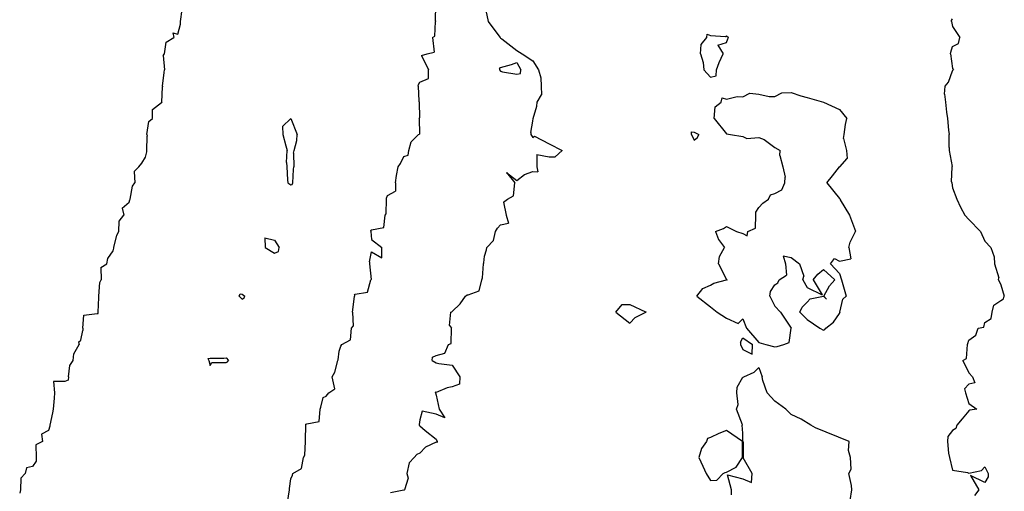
# Model space of a CAD drawing. Header units: inches. Extents: x 158323 to 160611, y 432808 to 437248.
# Tile 73 of 228: x 159221 to 159251, y 436782 to 436796. Entities that reach past the tile are written whole.
import ezdxf

# ---------------------------------------------------------------- set-up
doc = ezdxf.new("R2010")
doc.units = ezdxf.units.IN
doc.header["$MEASUREMENT"] = 0
doc.layers.add('Hoogtelijn-bestaand 5.00 M', color=7, linetype='Continuous', lineweight=15)
doc.layers.add('Hoogtelijn-bestaand 6.00 M', color=7, linetype='Continuous', lineweight=15)

msp = doc.modelspace()

# ---------------------------------------------------------------- linework, layer by layer
at = {"layer": 'Hoogtelijn-bestaand 5.00 M', "color": 252, "linetype": 'Continuous', "lineweight": 25}
for p, q in [((159249.713, 436796.25, 5), (159249.72, 436796.28, 5)), ((159249.713, 436796.25, 5), (159249.75, 436796.09, 5)), ((159249.72, 436796.28, 5), (159249.75, 436796.333, 5)), ((159249.75, 436796.09, 5), (159249.98, 436795.75, 5)), ((159249.933, 436795.567, 5), (159249.98, 436795.75, 5)), ((159249.688, 436795.25, 5), (159249.699, 436795.301, 5)), ((159249.699, 436795.301, 5), (159249.75, 436795.471, 5)), ((159249.75, 436795.471, 5), (159249.933, 436795.567, 5)), ((159249.688, 436795.25, 5), (159249.75, 436794.793, 5)), ((159249.625, 436794.375, 5), (159249.75, 436794.721, 5)), ((159249.75, 436794.793, 5), (159249.776, 436794.75, 5)), ((159249.75, 436794.721, 5), (159249.762, 436794.738, 5)), ((159249.762, 436794.738, 5), (159249.776, 436794.75, 5)), ((159249.524, 436794.25, 5), (159249.625, 436794.375, 5)), ((159249.498, 436794.002, 5), (159249.524, 436794.25, 5)), ((159249.498, 436794.002, 5), (159249.532, 436793.75, 5)), ((159249.532, 436793.75, 5), (159249.559, 436793.442, 5)), ((159249.559, 436793.442, 5), (159249.597, 436793.25, 5)), ((159249.597, 436793.25, 5), (159249.621, 436792.879, 5)), ((159249.621, 436792.879, 5), (159249.649, 436792.75, 5)), ((159249.648, 436792.352, 5), (159249.649, 436792.75, 5)), ((159249.648, 436792.352, 5), (159249.648, 436792.25, 5)), ((159249.648, 436792.25, 5), (159249.739, 436791.761, 5)), ((159249.713, 436791.287, 5), (159249.737, 436791.75, 5)), ((159249.737, 436791.75, 5), (159249.739, 436791.761, 5)), ((159249.713, 436791.287, 5), (159249.724, 436791.25, 5)), ((159249.724, 436791.25, 5), (159249.75, 436791.102, 5)), ((159249.75, 436791.102, 5), (159249.878, 436790.75, 5)), ((159249.878, 436790.75, 5), (159249.997, 436790.503, 5)), ((159249.997, 436790.503, 5), (159250.135, 436790.25, 5)), ((159250.135, 436790.25, 5), (159250.25, 436790.122, 5)), ((159250.25, 436790.122, 5), (159250.613, 436789.75, 5)), ((159250.613, 436789.75, 5), (159250.75, 436789.446, 5)), ((159250.75, 436789.446, 5), (159250.932, 436789.25, 5)), ((159250.932, 436789.25, 5), (159251.04, 436788.96, 5)), ((159251.04, 436788.96, 5), (159251.05, 436788.75, 5)), ((159251.05, 436788.75, 5), (159251.183, 436788.317, 5)), ((159251.169, 436788.25, 5), (159251.183, 436788.317, 5)), ((159251.169, 436788.25, 5), (159251.25, 436788.1, 5)), ((159251.169, 436788.25, 5), (159251.25, 436788.1, 5)), ((159251.25, 436788.1, 5), (159251.353, 436787.75, 5)), ((159251.25, 436788.1, 5), (159251.353, 436787.75, 5)), ((159251.25, 436787.615, 5), (159251.333, 436787.667, 5)), ((159251.25, 436787.615, 5), (159251.333, 436787.667, 5)), ((159251.333, 436787.667, 5), (159251.353, 436787.75, 5)), ((159251.333, 436787.667, 5), (159251.353, 436787.75, 5)), ((159250.982, 436787.25, 5), (159251.029, 436787.471, 5)), ((159250.982, 436787.25, 5), (159251.029, 436787.471, 5)), ((159251.029, 436787.471, 5), (159251.25, 436787.615, 5)), ((159251.029, 436787.471, 5), (159251.25, 436787.615, 5)), ((159250.75, 436786.927, 5), (159250.951, 436787.049, 5)), ((159250.75, 436786.927, 5), (159250.951, 436787.049, 5)), ((159250.951, 436787.049, 5), (159250.982, 436787.25, 5)), ((159250.951, 436787.049, 5), (159250.982, 436787.25, 5)), ((159250.466, 436786.534, 5), (159250.541, 436786.75, 5)), ((159250.466, 436786.534, 5), (159250.541, 436786.75, 5)), ((159250.541, 436786.75, 5), (159250.716, 436786.784, 5)), ((159250.541, 436786.75, 5), (159250.716, 436786.784, 5)), ((159250.716, 436786.784, 5), (159250.75, 436786.927, 5)), ((159250.716, 436786.784, 5), (159250.75, 436786.927, 5)), ((159250.25, 436786.382, 5), (159250.466, 436786.534, 5)), ((159250.25, 436786.382, 5), (159250.466, 436786.534, 5)), ((159250.183, 436785.817, 5), (159250.21, 436786.25, 5)), ((159250.183, 436785.817, 5), (159250.21, 436786.25, 5)), ((159250.21, 436786.25, 5), (159250.224, 436786.276, 5)), ((159250.21, 436786.25, 5), (159250.224, 436786.276, 5)), ((159250.224, 436786.276, 5), (159250.25, 436786.382, 5)), ((159250.224, 436786.276, 5), (159250.25, 436786.382, 5)), ((159250.068, 436785.75, 5), (159250.183, 436785.817, 5)), ((159250.068, 436785.75, 5), (159250.183, 436785.817, 5)), ((159250.068, 436785.75, 5), (159250.25, 436785.369, 5)), ((159250.068, 436785.75, 5), (159250.25, 436785.369, 5)), ((159250.25, 436785.369, 5), (159250.369, 436785.25, 5)), ((159250.25, 436785.369, 5), (159250.369, 436785.25, 5))]:
    msp.add_line(p, q, dxfattribs=at)
msp.add_polyline3d([(159250.369, 436785.25, 5), (159250.442, 436785.058, 5), (159250.25, 436785.023, 5), (159250.125, 436784.875, 5), (159250.146, 436784.75, 5), (159250.25, 436784.417, 5), (159250.5, 436784.25, 5), (159250.289, 436784.211, 5), (159250.25, 436784.196, 5), (159250.052, 436783.948, 5), (159249.882, 436783.75, 5), (159249.85, 436783.65, 5), (159249.75, 436783.583, 5), (159249.602, 436783.398, 5), (159249.595, 436783.25, 5), (159249.62, 436782.88, 5), (159249.653, 436782.75, 5), (159249.75, 436782.361, 5), (159250.217, 436782.283, 5), (159250.25, 436782.262, 5), (159250.65, 436782.35, 5), (159250.75, 436782.458, 5), (159250.85, 436782.25, 5), (159250.85, 436782.15, 5), (159250.75, 436781.972, 5), (159250.305, 436782.195, 5), (159250.56, 436781.75, 5), (159250.426, 436781.574, 5)], dxfattribs=at)
at = {"layer": 'Hoogtelijn-bestaand 6.00 M', "color": 252, "linetype": 'Continuous', "lineweight": 25}
for p, q in [((159225.837, 436796.25, 6), (159225.883, 436796.617, 6)), ((159233.73, 436796.27, 6), (159233.742, 436796.75, 6)), ((159235.267, 436796.733, 6), (159235.369, 436796.25, 6)), ((159225.834, 436796.166, 6), (159225.837, 436796.25, 6)), ((159233.71, 436795.79, 6), (159233.732, 436796.25, 6)), ((159233.73, 436796.27, 6), (159233.732, 436796.25, 6)), ((159235.369, 436796.25, 6), (159235.7, 436795.8, 6)), ((159225.598, 436795.902, 6), (159225.625, 436795.75, 6)), ((159225.598, 436795.902, 6), (159225.75, 436795.856, 6)), ((159225.75, 436795.856, 6), (159225.834, 436796.166, 6)), ((159225.342, 436795.25, 6), (159225.392, 436795.608, 6)), ((159225.392, 436795.608, 6), (159225.625, 436795.75, 6)), ((159233.639, 436795.75, 6), (159233.71, 436795.79, 6)), ((159233.639, 436795.75, 6), (159233.697, 436795.303, 6)), ((159235.7, 436795.8, 6), (159235.74, 436795.75, 6)), ((159235.74, 436795.75, 6), (159235.75, 436795.729, 6)), ((159235.75, 436795.729, 6), (159235.786, 436795.714, 6)), ((159235.786, 436795.714, 6), (159236.25, 436795.352, 6)), ((159241.967, 436795.533, 6), (159242.138, 436795.75, 6)), ((159242.138, 436795.75, 6), (159242.145, 436795.855, 6)), ((159242.145, 436795.855, 6), (159242.25, 436795.813, 6)), ((159242.25, 436795.813, 6), (159242.716, 436795.784, 6)), ((159242.482, 436795.518, 6), (159242.75, 436795.599, 6)), ((159242.716, 436795.784, 6), (159242.75, 436795.808, 6)), ((159242.75, 436795.808, 6), (159242.812, 436795.75, 6)), ((159242.75, 436795.599, 6), (159242.792, 436795.708, 6)), ((159242.792, 436795.708, 6), (159242.812, 436795.75, 6)), ((159233.472, 436795.25, 6), (159233.697, 436795.303, 6)), ((159236.25, 436795.352, 6), (159236.421, 436795.25, 6)), ((159241.944, 436795.25, 6), (159241.967, 436795.533, 6)), ((159242.482, 436795.518, 6), (159242.648, 436795.25, 6)), ((159225.3, 436795.2, 6), (159225.342, 436795.25, 6)), ((159225.3, 436795.2, 6), (159225.335, 436794.75, 6)), ((159233.305, 436795.195, 6), (159233.472, 436795.25, 6)), ((159233.305, 436795.195, 6), (159233.521, 436794.75, 6)), ((159236.088, 436794.912, 6), (159236.25, 436794.979, 6)), ((159236.25, 436794.979, 6), (159236.378, 436794.75, 6)), ((159236.421, 436795.25, 6), (159236.75, 436795.031, 6)), ((159236.75, 436795.031, 6), (159236.926, 436794.75, 6)), ((159241.944, 436795.25, 6), (159242.024, 436794.976, 6)), ((159242.437, 436794.75, 6), (159242.516, 436794.984, 6)), ((159242.516, 436794.984, 6), (159242.648, 436795.25, 6)), ((159225.273, 436794.25, 6), (159225.326, 436794.674, 6)), ((159225.326, 436794.674, 6), (159225.335, 436794.75, 6)), ((159233.514, 436794.486, 6), (159233.521, 436794.75, 6)), ((159235.713, 436794.787, 6), (159235.75, 436794.824, 6)), ((159235.713, 436794.787, 6), (159235.721, 436794.75, 6)), ((159235.721, 436794.75, 6), (159235.75, 436794.714, 6)), ((159235.75, 436794.824, 6), (159236.088, 436794.912, 6)), ((159235.75, 436794.714, 6), (159235.805, 436794.695, 6)), ((159235.805, 436794.695, 6), (159236.25, 436794.622, 6)), ((159236.365, 436794.635, 6), (159236.378, 436794.75, 6)), ((159236.926, 436794.75, 6), (159236.992, 436794.508, 6)), ((159242.024, 436794.976, 6), (159242.047, 436794.75, 6)), ((159242.047, 436794.75, 6), (159242.25, 436794.52, 6)), ((159242.431, 436794.569, 6), (159242.437, 436794.75, 6)), ((159233.203, 436794.298, 6), (159233.25, 436794.37, 6)), ((159233.25, 436794.37, 6), (159233.514, 436794.486, 6)), ((159236.25, 436794.622, 6), (159236.365, 436794.635, 6)), ((159236.992, 436794.508, 6), (159237.011, 436794.25, 6)), ((159242.25, 436794.52, 6), (159242.431, 436794.569, 6)), ((159225.255, 436793.75, 6), (159225.276, 436794.224, 6)), ((159225.273, 436794.25, 6), (159225.276, 436794.224, 6)), ((159233.199, 436794.25, 6), (159233.203, 436794.298, 6)), ((159233.199, 436794.25, 6), (159233.219, 436793.781, 6)), ((159237.011, 436794.25, 6), (159237.018, 436793.982, 6)), ((159233.219, 436793.781, 6), (159233.225, 436793.75, 6)), ((159236.886, 436793.75, 6), (159237.018, 436793.982, 6)), ((159242.581, 436793.75, 6), (159242.617, 436793.883, 6)), ((159242.617, 436793.883, 6), (159242.75, 436793.847, 6)), ((159242.75, 436793.847, 6), (159243.074, 436793.926, 6)), ((159243.074, 436793.926, 6), (159243.25, 436793.919, 6)), ((159243.25, 436793.919, 6), (159243.467, 436794.033, 6)), ((159243.467, 436794.033, 6), (159243.75, 436794.001, 6)), ((159243.75, 436794.001, 6), (159244.07, 436793.93, 6)), ((159244.07, 436793.93, 6), (159244.25, 436793.928, 6)), ((159244.25, 436793.928, 6), (159244.459, 436794.041, 6)), ((159244.459, 436794.041, 6), (159244.75, 436794.055, 6)), ((159244.75, 436794.055, 6), (159245.053, 436793.947, 6)), ((159245.053, 436793.947, 6), (159245.25, 436793.892, 6)), ((159245.25, 436793.892, 6), (159245.75, 436793.75, 6)), ((159224.973, 436793.527, 6), (159225.25, 436793.737, 6)), ((159224.973, 436793.25, 6), (159224.973, 436793.527, 6)), ((159225.25, 436793.737, 6), (159225.255, 436793.745, 6)), ((159225.255, 436793.75, 6), (159225.255, 436793.745, 6)), ((159233.225, 436793.75, 6), (159233.239, 436793.261, 6)), ((159236.763, 436793.25, 6), (159236.87, 436793.63, 6)), ((159236.87, 436793.63, 6), (159236.886, 436793.75, 6)), ((159242.365, 436793.25, 6), (159242.393, 436793.607, 6)), ((159242.393, 436793.607, 6), (159242.581, 436793.75, 6)), ((159245.75, 436793.75, 6), (159246.25, 436793.524, 6)), ((159246.25, 436793.524, 6), (159246.476, 436793.25, 6)), ((159224.797, 436792.75, 6), (159224.851, 436793.149, 6)), ((159224.851, 436793.149, 6), (159224.973, 436793.25, 6)), ((159229, 436793, 6), (159229.25, 436793.25, 6)), ((159229.25, 436793.25, 6), (159229.447, 436792.75, 6)), ((159233.231, 436793.25, 6), (159233.239, 436793.261, 6)), ((159233.231, 436793.25, 6), (159233.237, 436792.763, 6)), ((159236.689, 436792.811, 6), (159236.75, 436793.167, 6)), ((159236.75, 436793.167, 6), (159236.759, 436793.241, 6)), ((159236.759, 436793.241, 6), (159236.763, 436793.25, 6)), ((159242.365, 436793.25, 6), (159242.75, 436792.77, 6)), ((159246.439, 436793.061, 6), (159246.476, 436793.25, 6)), ((159229, 436793, 6), (159229.009, 436792.75, 6)), ((159246.393, 436792.75, 6), (159246.439, 436793.061, 6)), ((159224.791, 436792.25, 6), (159224.799, 436792.701, 6)), ((159224.797, 436792.75, 6), (159224.799, 436792.701, 6)), ((159229.009, 436792.75, 6), (159229.1, 436792.4, 6)), ((159229.357, 436792.25, 6), (159229.436, 436792.564, 6)), ((159229.436, 436792.564, 6), (159229.447, 436792.75, 6)), ((159232.977, 436792.523, 6), (159233.205, 436792.75, 6)), ((159233.205, 436792.75, 6), (159233.237, 436792.763, 6)), ((159236.689, 436792.811, 6), (159236.69, 436792.75, 6)), ((159236.69, 436792.75, 6), (159236.75, 436792.654, 6)), ((159236.75, 436792.654, 6), (159236.805, 436792.695, 6)), ((159236.805, 436792.695, 6), (159237.25, 436792.458, 6)), ((159241.661, 436792.75, 6), (159241.663, 436792.837, 6)), ((159241.661, 436792.75, 6), (159241.75, 436792.577, 6)), ((159241.663, 436792.837, 6), (159241.75, 436792.825, 6)), ((159241.75, 436792.825, 6), (159241.894, 436792.75, 6)), ((159241.75, 436792.577, 6), (159241.846, 436792.654, 6)), ((159241.846, 436792.654, 6), (159241.894, 436792.75, 6)), ((159242.75, 436792.77, 6), (159242.875, 436792.75, 6)), ((159242.875, 436792.75, 6), (159243.25, 436792.689, 6)), ((159243.25, 436792.689, 6), (159243.375, 436792.625, 6)), ((159243.375, 436792.625, 6), (159243.75, 436792.659, 6)), ((159243.75, 436792.659, 6), (159243.91, 436792.59, 6)), ((159243.91, 436792.59, 6), (159244.25, 436792.348, 6)), ((159246.371, 436792.629, 6), (159246.393, 436792.75, 6)), ((159246.371, 436792.629, 6), (159246.466, 436792.25, 6)), ((159224.788, 436792.212, 6), (159224.791, 436792.25, 6)), ((159229.1, 436792.4, 6), (159229.135, 436792.25, 6)), ((159229.12, 436791.88, 6), (159229.135, 436792.25, 6)), ((159229.333, 436792.167, 6), (159229.357, 436792.25, 6)), ((159232.888, 436792.112, 6), (159232.907, 436792.25, 6)), ((159232.907, 436792.25, 6), (159232.977, 436792.523, 6)), ((159237.25, 436792.458, 6), (159237.658, 436792.25, 6)), ((159237.442, 436792.058, 6), (159237.658, 436792.25, 6)), ((159244.25, 436792.348, 6), (159244.407, 436792.25, 6)), ((159244.404, 436792.096, 6), (159244.407, 436792.25, 6)), ((159246.466, 436792.25, 6), (159246.488, 436792.012, 6)), ((159224.635, 436791.865, 6), (159224.75, 436792.05, 6)), ((159224.75, 436792.05, 6), (159224.788, 436792.212, 6)), ((159229.333, 436792.167, 6), (159229.345, 436791.75, 6)), ((159232.645, 436791.855, 6), (159232.75, 436792.073, 6)), ((159232.75, 436792.073, 6), (159232.888, 436792.112, 6)), ((159236.873, 436792.127, 6), (159237.25, 436792.058, 6)), ((159236.873, 436792.127, 6), (159236.878, 436791.75, 6)), ((159237.25, 436792.058, 6), (159237.442, 436792.058, 6)), ((159244.404, 436792.096, 6), (159244.497, 436791.75, 6)), ((159246.254, 436791.75, 6), (159246.488, 436792.012, 6)), ((159224.396, 436791.604, 6), (159224.542, 436791.75, 6)), ((159224.542, 436791.75, 6), (159224.635, 436791.865, 6)), ((159229.12, 436791.88, 6), (159229.125, 436791.75, 6)), ((159229.125, 436791.75, 6), (159229.154, 436791.346, 6)), ((159229.314, 436791.25, 6), (159229.336, 436791.665, 6)), ((159229.336, 436791.665, 6), (159229.345, 436791.75, 6)), ((159232.521, 436791.479, 6), (159232.581, 436791.75, 6)), ((159232.581, 436791.75, 6), (159232.645, 436791.855, 6)), ((159236.878, 436791.75, 6), (159236.901, 436791.599, 6)), ((159244.497, 436791.75, 6), (159244.569, 436791.431, 6)), ((159246.031, 436791.469, 6), (159246.25, 436791.745, 6)), ((159246.25, 436791.745, 6), (159246.255, 436791.745, 6)), ((159246.254, 436791.75, 6), (159246.255, 436791.745, 6)), ((159224.396, 436791.604, 6), (159224.419, 436791.25, 6)), ((159229.154, 436791.346, 6), (159229.157, 436791.25, 6)), ((159232.492, 436791.25, 6), (159232.521, 436791.479, 6)), ((159235.929, 436791.571, 6), (159236.196, 436791.25, 6)), ((159235.929, 436791.571, 6), (159236.25, 436791.329, 6)), ((159236.25, 436791.329, 6), (159236.49, 436791.51, 6)), ((159236.49, 436791.51, 6), (159236.75, 436791.602, 6)), ((159236.75, 436791.602, 6), (159236.901, 436791.599, 6)), ((159244.555, 436791.25, 6), (159244.569, 436791.431, 6)), ((159245.854, 436791.25, 6), (159246.031, 436791.469, 6)), ((159224.272, 436790.75, 6), (159224.347, 436791.153, 6)), ((159224.347, 436791.153, 6), (159224.419, 436791.25, 6)), ((159229.157, 436791.25, 6), (159229.25, 436791.195, 6)), ((159229.25, 436791.195, 6), (159229.295, 436791.206, 6)), ((159229.295, 436791.206, 6), (159229.314, 436791.25, 6)), ((159232.492, 436791.25, 6), (159232.5, 436791, 6)), ((159236.145, 436790.855, 6), (159236.196, 436791.25, 6)), ((159244.25, 436790.927, 6), (159244.459, 436791.041, 6)), ((159244.459, 436791.041, 6), (159244.555, 436791.25, 6)), ((159245.854, 436791.25, 6), (159246.25, 436790.766, 6)), ((159224.25, 436790.657, 6), (159224.271, 436790.729, 6)), ((159224.271, 436790.729, 6), (159224.272, 436790.75, 6)), ((159232.21, 436790.29, 6), (159232.219, 436790.75, 6)), ((159232.219, 436790.781, 6), (159232.25, 436790.862, 6)), ((159232.219, 436790.75, 6), (159232.219, 436790.781, 6)), ((159232.25, 436790.862, 6), (159232.5, 436791, 6)), ((159235.844, 436790.656, 6), (159235.964, 436790.75, 6)), ((159235.964, 436790.75, 6), (159236.145, 436790.855, 6)), ((159243.875, 436790.625, 6), (159244.05, 436790.75, 6)), ((159244.05, 436790.75, 6), (159244.114, 436790.886, 6)), ((159244.114, 436790.886, 6), (159244.25, 436790.927, 6)), ((159246.25, 436790.766, 6), (159246.265, 436790.75, 6)), ((159246.265, 436790.75, 6), (159246.268, 436790.732, 6)), ((159246.268, 436790.732, 6), (159246.561, 436790.25, 6)), ((159224.03, 436790.47, 6), (159224.25, 436790.657, 6)), ((159224.03, 436790.47, 6), (159224.076, 436790.25, 6)), ((159235.844, 436790.656, 6), (159235.928, 436790.25, 6)), ((159243.653, 436790.347, 6), (159243.75, 436790.485, 6)), ((159243.75, 436790.485, 6), (159243.875, 436790.625, 6)), ((159223.933, 436790.067, 6), (159224.076, 436790.25, 6)), ((159232.131, 436789.869, 6), (159232.171, 436790.25, 6)), ((159232.171, 436790.25, 6), (159232.21, 436790.29, 6)), ((159235.928, 436790.25, 6), (159235.993, 436790.007, 6)), ((159243.65, 436789.85, 6), (159243.653, 436790.25, 6)), ((159243.653, 436790.25, 6), (159243.653, 436790.347, 6)), ((159246.561, 436790.25, 6), (159246.742, 436789.758, 6)), ((159223.924, 436789.75, 6), (159223.933, 436790.067, 6)), ((159231.724, 436789.776, 6), (159231.75, 436789.799, 6)), ((159231.75, 436789.799, 6), (159232.131, 436789.869, 6)), ((159235.59, 436789.75, 6), (159235.654, 436789.846, 6)), ((159235.654, 436789.846, 6), (159235.75, 436789.955, 6)), ((159235.75, 436789.955, 6), (159235.993, 436790.007, 6)), ((159242.405, 436789.75, 6), (159242.659, 436789.841, 6)), ((159242.659, 436789.841, 6), (159242.75, 436789.906, 6)), ((159242.75, 436789.906, 6), (159243.062, 436789.75, 6)), ((159243.412, 436789.75, 6), (159243.65, 436789.85, 6)), ((159223.768, 436789.25, 6), (159223.863, 436789.637, 6)), ((159223.863, 436789.637, 6), (159223.924, 436789.75, 6)), ((159228.446, 436789.554, 6), (159228.75, 436789.476, 6)), ((159228.446, 436789.554, 6), (159228.458, 436789.25, 6)), ((159231.724, 436789.776, 6), (159231.727, 436789.75, 6)), ((159231.727, 436789.75, 6), (159231.75, 436789.5, 6)), ((159231.75, 436789.5, 6), (159232.068, 436789.25, 6)), ((159235.532, 436789.468, 6), (159235.59, 436789.75, 6)), ((159242.405, 436789.75, 6), (159242.5, 436789.5, 6)), ((159242.5, 436789.5, 6), (159242.688, 436789.25, 6)), ((159243.062, 436789.75, 6), (159243.25, 436789.688, 6)), ((159243.25, 436789.688, 6), (159243.383, 436789.617, 6)), ((159243.383, 436789.617, 6), (159243.412, 436789.75, 6)), ((159246.583, 436789.417, 6), (159246.742, 436789.75, 6)), ((159246.742, 436789.75, 6), (159246.742, 436789.758, 6)), ((159223.75, 436789.146, 6), (159223.768, 436789.232, 6)), ((159223.768, 436789.232, 6), (159223.768, 436789.25, 6)), ((159228.458, 436789.25, 6), (159228.75, 436789.075, 6)), ((159228.75, 436789.476, 6), (159228.896, 436789.25, 6)), ((159228.871, 436789.129, 6), (159228.896, 436789.25, 6)), ((159232.068, 436788.932, 6), (159232.068, 436789.25, 6)), ((159235.25, 436788.981, 6), (159235.317, 436789.183, 6)), ((159235.317, 436789.183, 6), (159235.323, 436789.25, 6)), ((159235.323, 436789.25, 6), (159235.532, 436789.468, 6)), ((159242.526, 436788.974, 6), (159242.688, 436789.25, 6)), ((159246.533, 436789.25, 6), (159246.583, 436789.417, 6)), ((159246.533, 436789.25, 6), (159246.601, 436788.899, 6)), ((159223.556, 436788.75, 6), (159223.586, 436788.914, 6)), ((159223.586, 436788.914, 6), (159223.75, 436789.146, 6)), ((159228.75, 436789.075, 6), (159228.871, 436789.129, 6)), ((159231.689, 436788.811, 6), (159231.75, 436789.115, 6)), ((159231.75, 436789.115, 6), (159232.068, 436788.932, 6)), ((159235.228, 436788.772, 6), (159235.25, 436788.981, 6)), ((159242.503, 436788.75, 6), (159242.526, 436788.974, 6)), ((159244.508, 436788.992, 6), (159244.75, 436788.938, 6)), ((159244.508, 436788.992, 6), (159244.575, 436788.75, 6)), ((159244.75, 436788.938, 6), (159245.008, 436788.75, 6)), ((159245.974, 436788.75, 6), (159246.093, 436788.907, 6)), ((159246.093, 436788.907, 6), (159246.25, 436788.829, 6)), ((159246.25, 436788.829, 6), (159246.601, 436788.899, 6)), ((159223.37, 436788.63, 6), (159223.556, 436788.75, 6)), ((159223.37, 436788.63, 6), (159223.373, 436788.25, 6)), ((159231.689, 436788.811, 6), (159231.694, 436788.75, 6)), ((159231.694, 436788.75, 6), (159231.74, 436788.26, 6)), ((159235.189, 436788.311, 6), (159235.22, 436788.75, 6)), ((159235.22, 436788.75, 6), (159235.228, 436788.772, 6)), ((159242.503, 436788.75, 6), (159242.75, 436788.26, 6)), ((159244.575, 436788.75, 6), (159244.607, 436788.393, 6)), ((159245.008, 436788.75, 6), (159245.14, 436788.36, 6)), ((159245.974, 436788.75, 6), (159246.25, 436788.442, 6)), ((159235.166, 436788.25, 6), (159235.189, 436788.311, 6)), ((159244.38, 436788.25, 6), (159244.607, 436788.393, 6)), ((159245.112, 436788.25, 6), (159245.14, 436788.36, 6)), ((159245.43, 436788.25, 6), (159245.576, 436788.424, 6)), ((159245.576, 436788.424, 6), (159245.75, 436788.57, 6)), ((159245.75, 436788.57, 6), (159246.099, 436788.25, 6)), ((159246.25, 436788.442, 6), (159246.307, 436788.25, 6)), ((159223.301, 436787.75, 6), (159223.335, 436788.165, 6)), ((159223.301, 436787.75, 6), (159223.335, 436788.165, 6)), ((159223.335, 436788.165, 6), (159223.373, 436788.25, 6)), ((159223.335, 436788.165, 6), (159223.373, 436788.25, 6)), ((159231.628, 436787.872, 6), (159231.726, 436788.25, 6)), ((159231.628, 436787.872, 6), (159231.726, 436788.25, 6)), ((159231.726, 436788.25, 6), (159231.74, 436788.26, 6)), ((159235.087, 436787.913, 6), (159235.166, 436788.25, 6)), ((159235.087, 436787.913, 6), (159235.166, 436788.25, 6)), ((159241.828, 436787.75, 6), (159242.016, 436787.984, 6)), ((159241.828, 436787.75, 6), (159242.016, 436787.984, 6)), ((159242.016, 436787.984, 6), (159242.25, 436788.087, 6)), ((159242.016, 436787.984, 6), (159242.25, 436788.087, 6)), ((159242.25, 436788.087, 6), (159242.353, 436788.147, 6)), ((159242.25, 436788.087, 6), (159242.353, 436788.147, 6)), ((159242.353, 436788.147, 6), (159242.75, 436788.247, 6)), ((159242.353, 436788.147, 6), (159242.75, 436788.247, 6)), ((159242.75, 436788.26, 6), (159242.769, 436788.25, 6)), ((159242.75, 436788.247, 6), (159242.762, 436788.238, 6)), ((159242.75, 436788.247, 6), (159242.762, 436788.238, 6)), ((159242.762, 436788.238, 6), (159242.769, 436788.25, 6)), ((159242.762, 436788.238, 6), (159242.769, 436788.25, 6)), ((159244.113, 436787.887, 6), (159244.25, 436788.092, 6)), ((159244.113, 436787.887, 6), (159244.25, 436788.092, 6)), ((159244.25, 436788.092, 6), (159244.338, 436788.162, 6)), ((159244.25, 436788.092, 6), (159244.338, 436788.162, 6)), ((159244.338, 436788.162, 6), (159244.38, 436788.25, 6)), ((159244.338, 436788.162, 6), (159244.38, 436788.25, 6)), ((159245.112, 436788.25, 6), (159245.25, 436788.018, 6)), ((159245.112, 436788.25, 6), (159245.25, 436788.018, 6)), ((159245.25, 436788.018, 6), (159245.714, 436787.786, 6)), ((159245.25, 436788.018, 6), (159245.714, 436787.786, 6)), ((159245.43, 436788.25, 6), (159245.714, 436787.786, 6)), ((159245.43, 436788.25, 6), (159245.714, 436787.786, 6)), ((159245.763, 436787.75, 6), (159245.935, 436788.065, 6)), ((159245.763, 436787.75, 6), (159245.935, 436788.065, 6)), ((159245.935, 436788.065, 6), (159246.099, 436788.25, 6)), ((159245.935, 436788.065, 6), (159246.099, 436788.25, 6)), ((159246.307, 436788.25, 6), (159246.326, 436788.174, 6)), ((159246.307, 436788.25, 6), (159246.326, 436788.174, 6)), ((159246.326, 436788.174, 6), (159246.455, 436787.75, 6)), ((159246.326, 436788.174, 6), (159246.455, 436787.75, 6)), ((159223.29, 436787.25, 6), (159223.301, 436787.7, 6)), ((159223.29, 436787.25, 6), (159223.301, 436787.7, 6)), ((159223.301, 436787.7, 6), (159223.301, 436787.75, 6)), ((159223.301, 436787.7, 6), (159223.301, 436787.75, 6)), ((159227.65, 436787.75, 6), (159227.688, 436787.812, 6)), ((159227.65, 436787.75, 6), (159227.688, 436787.812, 6)), ((159227.65, 436787.75, 6), (159227.75, 436787.65, 6)), ((159227.65, 436787.75, 6), (159227.75, 436787.65, 6)), ((159227.688, 436787.812, 6), (159227.75, 436787.81, 6)), ((159227.688, 436787.812, 6), (159227.75, 436787.81, 6)), ((159227.75, 436787.81, 6), (159227.829, 436787.75, 6)), ((159227.75, 436787.81, 6), (159227.829, 436787.75, 6)), ((159227.75, 436787.65, 6), (159227.805, 436787.695, 6)), ((159227.75, 436787.65, 6), (159227.805, 436787.695, 6)), ((159227.805, 436787.695, 6), (159227.829, 436787.75, 6)), ((159227.805, 436787.695, 6), (159227.829, 436787.75, 6)), ((159231.178, 436787.322, 6), (159231.226, 436787.75, 6)), ((159231.178, 436787.322, 6), (159231.226, 436787.75, 6)), ((159231.224, 436787.776, 6), (159231.25, 436787.803, 6)), ((159231.224, 436787.776, 6), (159231.25, 436787.803, 6)), ((159231.224, 436787.776, 6), (159231.226, 436787.75, 6)), ((159231.224, 436787.776, 6), (159231.226, 436787.75, 6)), ((159231.25, 436787.803, 6), (159231.628, 436787.872, 6)), ((159231.25, 436787.803, 6), (159231.628, 436787.872, 6)), ((159234.495, 436787.505, 6), (159234.664, 436787.75, 6)), ((159234.495, 436787.505, 6), (159234.664, 436787.75, 6)), ((159234.664, 436787.75, 6), (159234.712, 436787.788, 6)), ((159234.664, 436787.75, 6), (159234.712, 436787.788, 6)), ((159234.712, 436787.788, 6), (159234.75, 436787.786, 6)), ((159234.712, 436787.788, 6), (159234.75, 436787.786, 6)), ((159234.75, 436787.786, 6), (159235.087, 436787.913, 6)), ((159234.75, 436787.786, 6), (159235.087, 436787.913, 6)), ((159241.828, 436787.75, 6), (159242.25, 436787.413, 6)), ((159241.828, 436787.75, 6), (159242.25, 436787.413, 6)), ((159244.089, 436787.75, 6), (159244.113, 436787.887, 6)), ((159244.089, 436787.75, 6), (159244.113, 436787.887, 6)), ((159244.089, 436787.75, 6), (159244.25, 436787.433, 6)), ((159244.089, 436787.75, 6), (159244.25, 436787.433, 6)), ((159245.25, 436787.562, 6), (159245.336, 436787.664, 6)), ((159245.25, 436787.562, 6), (159245.336, 436787.664, 6)), ((159245.336, 436787.664, 6), (159245.75, 436787.743, 6)), ((159245.336, 436787.664, 6), (159245.75, 436787.743, 6)), ((159245.75, 436787.743, 6), (159245.85, 436787.65, 6)), ((159245.75, 436787.743, 6), (159245.85, 436787.65, 6)), ((159245.763, 436787.75, 6), (159245.85, 436787.65, 6)), ((159245.763, 436787.75, 6), (159245.85, 436787.65, 6)), ((159246.35, 436787.65, 6), (159246.455, 436787.75, 6)), ((159246.35, 436787.65, 6), (159246.455, 436787.75, 6)), ((159234.25, 436787.27, 6), (159234.495, 436787.505, 6)), ((159234.25, 436787.27, 6), (159234.495, 436787.505, 6)), ((159239.315, 436787.25, 6), (159239.511, 436787.489, 6)), ((159239.315, 436787.25, 6), (159239.511, 436787.489, 6)), ((159239.511, 436787.489, 6), (159239.75, 436787.489, 6)), ((159239.511, 436787.489, 6), (159239.75, 436787.489, 6)), ((159239.75, 436787.489, 6), (159240.243, 436787.257, 6)), ((159239.75, 436787.489, 6), (159240.243, 436787.257, 6)), ((159242.25, 436787.413, 6), (159242.462, 436787.25, 6)), ((159242.25, 436787.413, 6), (159242.462, 436787.25, 6)), ((159244.25, 436787.433, 6), (159244.42, 436787.25, 6)), ((159244.25, 436787.433, 6), (159244.42, 436787.25, 6)), ((159245.018, 436787.25, 6), (159245.096, 436787.404, 6)), ((159245.018, 436787.25, 6), (159245.096, 436787.404, 6)), ((159245.096, 436787.404, 6), (159245.25, 436787.562, 6)), ((159245.096, 436787.404, 6), (159245.25, 436787.562, 6)), ((159246.263, 436787.25, 6), (159246.35, 436787.65, 6)), ((159246.263, 436787.25, 6), (159246.35, 436787.65, 6)), ((159222.811, 436786.75, 6), (159222.846, 436787.154, 6)), ((159222.811, 436786.75, 6), (159222.846, 436787.154, 6)), ((159222.846, 436787.154, 6), (159223.25, 436787.208, 6)), ((159222.846, 436787.154, 6), (159223.25, 436787.208, 6)), ((159223.25, 436787.208, 6), (159223.289, 436787.211, 6)), ((159223.25, 436787.208, 6), (159223.289, 436787.211, 6)), ((159223.289, 436787.211, 6), (159223.29, 436787.25, 6)), ((159223.289, 436787.211, 6), (159223.29, 436787.25, 6)), ((159231.165, 436787.25, 6), (159231.178, 436787.322, 6)), ((159231.165, 436787.25, 6), (159231.178, 436787.322, 6)), ((159231.165, 436787.25, 6), (159231.181, 436786.819, 6)), ((159231.165, 436787.25, 6), (159231.181, 436786.819, 6)), ((159234.167, 436786.833, 6), (159234.205, 436787.25, 6)), ((159234.167, 436786.833, 6), (159234.205, 436787.25, 6)), ((159234.205, 436787.25, 6), (159234.24, 436787.26, 6)), ((159234.205, 436787.25, 6), (159234.24, 436787.26, 6)), ((159234.24, 436787.26, 6), (159234.25, 436787.27, 6)), ((159234.24, 436787.26, 6), (159234.25, 436787.27, 6)), ((159239.315, 436787.25, 6), (159239.75, 436786.912, 6)), ((159239.315, 436787.25, 6), (159239.75, 436786.912, 6)), ((159239.75, 436786.912, 6), (159239.917, 436787.083, 6)), ((159239.75, 436786.912, 6), (159239.917, 436787.083, 6)), ((159239.917, 436787.083, 6), (159240.25, 436787.246, 6)), ((159239.917, 436787.083, 6), (159240.25, 436787.246, 6)), ((159240.243, 436787.257, 6), (159240.25, 436787.258, 6)), ((159240.243, 436787.257, 6), (159240.25, 436787.258, 6)), ((159240.25, 436787.258, 6), (159240.255, 436787.25, 6)), ((159240.25, 436787.258, 6), (159240.255, 436787.25, 6)), ((159240.25, 436787.246, 6), (159240.255, 436787.245, 6)), ((159240.25, 436787.246, 6), (159240.255, 436787.245, 6)), ((159240.255, 436787.25, 6), (159240.255, 436787.245, 6)), ((159240.255, 436787.25, 6), (159240.255, 436787.245, 6)), ((159242.462, 436787.25, 6), (159242.75, 436787.065, 6)), ((159242.462, 436787.25, 6), (159242.75, 436787.065, 6)), ((159242.75, 436787.065, 6), (159243.106, 436786.894, 6)), ((159242.75, 436787.065, 6), (159243.106, 436786.894, 6)), ((159244.42, 436787.25, 6), (159244.75, 436786.75, 6)), ((159244.42, 436787.25, 6), (159244.75, 436786.75, 6)), ((159245.018, 436787.25, 6), (159245.25, 436787.018, 6)), ((159245.018, 436787.25, 6), (159245.25, 436787.018, 6)), ((159246.058, 436786.942, 6), (159246.25, 436787.209, 6)), ((159246.058, 436786.942, 6), (159246.25, 436787.209, 6)), ((159246.25, 436787.209, 6), (159246.263, 436787.237, 6)), ((159246.25, 436787.209, 6), (159246.263, 436787.237, 6)), ((159246.263, 436787.25, 6), (159246.263, 436787.237, 6)), ((159246.263, 436787.25, 6), (159246.263, 436787.237, 6)), ((159222.811, 436786.75, 6), (159222.814, 436786.686, 6)), ((159222.811, 436786.75, 6), (159222.814, 436786.686, 6)), ((159231.103, 436786.397, 6), (159231.135, 436786.75, 6)), ((159231.103, 436786.397, 6), (159231.135, 436786.75, 6)), ((159231.135, 436786.75, 6), (159231.181, 436786.819, 6)), ((159231.135, 436786.75, 6), (159231.181, 436786.819, 6)), ((159234.167, 436786.833, 6), (159234.233, 436786.75, 6)), ((159234.167, 436786.833, 6), (159234.233, 436786.75, 6)), ((159234.218, 436786.282, 6), (159234.233, 436786.75, 6)), ((159234.218, 436786.282, 6), (159234.233, 436786.75, 6)), ((159243.106, 436786.894, 6), (159243.25, 436787.045, 6)), ((159243.106, 436786.894, 6), (159243.25, 436787.045, 6)), ((159243.25, 436787.045, 6), (159243.364, 436786.75, 6)), ((159243.25, 436787.045, 6), (159243.364, 436786.75, 6)), ((159243.364, 436786.75, 6), (159243.75, 436786.307, 6)), ((159243.364, 436786.75, 6), (159243.75, 436786.307, 6)), ((159244.691, 436786.309, 6), (159244.75, 436786.75, 6)), ((159244.691, 436786.309, 6), (159244.75, 436786.75, 6)), ((159245.25, 436787.018, 6), (159245.642, 436786.75, 6)), ((159245.25, 436787.018, 6), (159245.642, 436786.75, 6)), ((159245.642, 436786.75, 6), (159245.75, 436786.692, 6)), ((159245.642, 436786.75, 6), (159245.75, 436786.692, 6)), ((159245.791, 436786.709, 6), (159245.826, 436786.75, 6)), ((159245.791, 436786.709, 6), (159245.826, 436786.75, 6)), ((159245.826, 436786.75, 6), (159246.058, 436786.942, 6)), ((159245.826, 436786.75, 6), (159246.058, 436786.942, 6)), ((159222.75, 436786.38, 6), (159222.814, 436786.686, 6)), ((159222.75, 436786.38, 6), (159222.814, 436786.686, 6)), ((159243.179, 436786.321, 6), (159243.25, 436786.455, 6)), ((159243.179, 436786.321, 6), (159243.25, 436786.455, 6)), ((159243.25, 436786.455, 6), (159243.558, 436786.25, 6)), ((159243.25, 436786.455, 6), (159243.558, 436786.25, 6)), ((159245.75, 436786.692, 6), (159245.791, 436786.709, 6)), ((159245.75, 436786.692, 6), (159245.791, 436786.709, 6)), ((159222.536, 436785.964, 6), (159222.693, 436786.25, 6)), ((159222.536, 436785.964, 6), (159222.693, 436786.25, 6)), ((159222.679, 436786.321, 6), (159222.75, 436786.38, 6)), ((159222.679, 436786.321, 6), (159222.75, 436786.38, 6)), ((159222.679, 436786.321, 6), (159222.693, 436786.25, 6)), ((159222.679, 436786.321, 6), (159222.693, 436786.25, 6)), ((159230.75, 436786.042, 6), (159230.803, 436786.197, 6)), ((159230.75, 436786.042, 6), (159230.803, 436786.197, 6)), ((159230.803, 436786.197, 6), (159230.833, 436786.25, 6)), ((159230.803, 436786.197, 6), (159230.833, 436786.25, 6)), ((159230.833, 436786.25, 6), (159231.103, 436786.397, 6)), ((159230.833, 436786.25, 6), (159231.103, 436786.397, 6)), ((159234.021, 436785.979, 6), (159234.132, 436786.25, 6)), ((159234.021, 436785.979, 6), (159234.132, 436786.25, 6)), ((159234.132, 436786.25, 6), (159234.218, 436786.282, 6)), ((159234.132, 436786.25, 6), (159234.218, 436786.282, 6)), ((159243.179, 436786.321, 6), (159243.18, 436786.25, 6)), ((159243.179, 436786.321, 6), (159243.18, 436786.25, 6)), ((159243.18, 436786.25, 6), (159243.25, 436786.096, 6)), ((159243.18, 436786.25, 6), (159243.25, 436786.096, 6)), ((159243.546, 436785.954, 6), (159243.558, 436786.25, 6)), ((159243.546, 436785.954, 6), (159243.558, 436786.25, 6)), ((159243.75, 436786.307, 6), (159243.968, 436786.25, 6)), ((159243.75, 436786.307, 6), (159243.968, 436786.25, 6)), ((159243.968, 436786.25, 6), (159244.25, 436786.176, 6)), ((159243.968, 436786.25, 6), (159244.25, 436786.176, 6)), ((159244.25, 436786.176, 6), (159244.314, 436786.186, 6)), ((159244.25, 436786.176, 6), (159244.314, 436786.186, 6)), ((159244.314, 436786.186, 6), (159244.521, 436786.25, 6)), ((159244.314, 436786.186, 6), (159244.521, 436786.25, 6)), ((159244.521, 436786.25, 6), (159244.691, 436786.309, 6)), ((159244.521, 436786.25, 6), (159244.691, 436786.309, 6)), ((159222.506, 436785.75, 6), (159222.536, 436785.964, 6)), ((159222.506, 436785.75, 6), (159222.536, 436785.964, 6)), ((159227.175, 436785.825, 6), (159227.25, 436785.838, 6)), ((159227.175, 436785.825, 6), (159227.25, 436785.838, 6)), ((159227.25, 436785.838, 6), (159227.321, 436785.75, 6)), ((159227.25, 436785.838, 6), (159227.321, 436785.75, 6)), ((159230.722, 436785.778, 6), (159230.75, 436786.042, 6)), ((159230.722, 436785.778, 6), (159230.75, 436786.042, 6)), ((159233.63, 436785.75, 6), (159233.639, 436785.861, 6)), ((159233.63, 436785.75, 6), (159233.639, 436785.861, 6)), ((159233.639, 436785.861, 6), (159233.75, 436785.908, 6)), ((159233.639, 436785.861, 6), (159233.75, 436785.908, 6)), ((159233.75, 436785.908, 6), (159234.021, 436785.979, 6)), ((159233.75, 436785.908, 6), (159234.021, 436785.979, 6)), ((159243.25, 436786.096, 6), (159243.546, 436785.954, 6)), ((159243.25, 436786.096, 6), (159243.546, 436785.954, 6)), ((159222.371, 436785.25, 6), (159222.404, 436785.596, 6)), ((159222.371, 436785.25, 6), (159222.404, 436785.596, 6)), ((159222.404, 436785.596, 6), (159222.506, 436785.75, 6)), ((159222.404, 436785.596, 6), (159222.506, 436785.75, 6)), ((159226.682, 436785.818, 6), (159226.75, 436785.825, 6)), ((159226.682, 436785.818, 6), (159226.75, 436785.825, 6)), ((159226.682, 436785.818, 6), (159226.708, 436785.75, 6)), ((159226.682, 436785.818, 6), (159226.708, 436785.75, 6)), ((159226.708, 436785.75, 6), (159226.75, 436785.6, 6)), ((159226.708, 436785.75, 6), (159226.75, 436785.6, 6)), ((159226.75, 436785.825, 6), (159227.175, 436785.825, 6)), ((159226.75, 436785.825, 6), (159227.175, 436785.825, 6)), ((159226.75, 436785.6, 6), (159226.81, 436785.69, 6)), ((159226.75, 436785.6, 6), (159226.81, 436785.69, 6)), ((159226.81, 436785.69, 6), (159227.25, 436785.69, 6)), ((159226.81, 436785.69, 6), (159227.25, 436785.69, 6)), ((159227.25, 436785.69, 6), (159227.289, 436785.711, 6)), ((159227.25, 436785.69, 6), (159227.289, 436785.711, 6)), ((159227.289, 436785.711, 6), (159227.321, 436785.75, 6)), ((159227.289, 436785.711, 6), (159227.321, 436785.75, 6)), ((159230.613, 436785.387, 6), (159230.711, 436785.75, 6)), ((159230.613, 436785.387, 6), (159230.711, 436785.75, 6)), ((159230.711, 436785.75, 6), (159230.722, 436785.778, 6)), ((159230.711, 436785.75, 6), (159230.722, 436785.778, 6)), ((159233.63, 436785.75, 6), (159233.75, 436785.682, 6)), ((159233.63, 436785.75, 6), (159233.75, 436785.682, 6)), ((159233.75, 436785.682, 6), (159233.836, 436785.664, 6)), ((159233.75, 436785.682, 6), (159233.836, 436785.664, 6)), ((159233.836, 436785.664, 6), (159234.25, 436785.612, 6)), ((159233.836, 436785.664, 6), (159234.25, 436785.612, 6)), ((159234.25, 436785.612, 6), (159234.492, 436785.25, 6)), ((159234.25, 436785.612, 6), (159234.492, 436785.25, 6)), ((159243.603, 436785.397, 6), (159243.75, 436785.539, 6)), ((159243.603, 436785.397, 6), (159243.75, 436785.539, 6)), ((159243.75, 436785.539, 6), (159243.856, 436785.25, 6)), ((159243.75, 436785.539, 6), (159243.856, 436785.25, 6)), ((159230.532, 436785.25, 6), (159230.613, 436785.387, 6)), ((159230.532, 436785.25, 6), (159230.613, 436785.387, 6)), ((159243.281, 436785.25, 6), (159243.603, 436785.397, 6)), ((159243.281, 436785.25, 6), (159243.603, 436785.397, 6))]:
    msp.add_line(p, q, dxfattribs=at)
for points in [[(159222.371, 436785.25, 6), (159222.353, 436785.147, 6), (159222.25, 436785.102, 6), (159221.901, 436785.099, 6), (159221.934, 436784.75, 6), (159221.918, 436784.582, 6), (159221.893, 436784.25, 6), (159221.867, 436784.133, 6), (159221.787, 436783.75, 6), (159221.784, 436783.716, 6), (159221.75, 436783.589, 6), (159221.529, 436783.471, 6), (159221.556, 436783.25, 6), (159221.354, 436783.146, 6), (159221.367, 436782.75, 6), (159221.362, 436782.638, 6), (159221.25, 436782.468, 6), (159221.068, 436782.432, 6), (159221.029, 436782.25, 6), (159220.888, 436782.112, 6), (159220.876, 436781.75, 6), (159220.854, 436781.646, 6)], [(159229.149, 436781.352, 6), (159229.207, 436781.75, 6), (159229.208, 436781.792, 6), (159229.25, 436782.094, 6), (159229.301, 436782.199, 6), (159229.312, 436782.25, 6), (159229.586, 436782.414, 6), (159229.641, 436782.75, 6), (159229.682, 436782.818, 6), (159229.71, 436783.25, 6), (159229.709, 436783.291, 6), (159229.716, 436783.75, 6), (159229.713, 436783.787, 6), (159229.75, 436783.793, 6), (159230.133, 436783.867, 6), (159230.163, 436784.25, 6), (159230.187, 436784.313, 6), (159230.25, 436784.607, 6), (159230.352, 436784.648, 6), (159230.432, 436784.75, 6), (159230.62, 436784.88, 6), (159230.532, 436785.25, 6)], [(159234.492, 436785.25, 6), (159234.48, 436785.02, 6), (159234.25, 436784.935, 6), (159234.096, 436784.904, 6), (159233.75, 436784.763, 6), (159233.728, 436784.772, 6), (159233.737, 436784.75, 6), (159233.75, 436784.679, 6), (159233.85, 436784.25, 6), (159234.023, 436783.977, 6), (159233.75, 436784.092, 6), (159233.317, 436784.183, 6), (159233.25, 436783.917, 6), (159233.233, 436783.767, 6), (159233.226, 436783.75, 6), (159233.25, 436783.73, 6), (159233.417, 436783.583, 6), (159233.75, 436783.317, 6), (159233.783, 436783.25, 6), (159233.781, 436783.219, 6), (159233.75, 436783.228, 6), (159233.429, 436783.071, 6), (159233.25, 436782.886, 6), (159233.156, 436782.844, 6), (159233.077, 436782.75, 6), (159232.914, 436782.586, 6), (159232.843, 436782.25, 6), (159232.888, 436782.112, 6), (159232.773, 436781.75, 6), (159232.763, 436781.737, 6), (159232.75, 436781.734, 6), (159232.345, 436781.656, 6)], [(159242.901, 436781.599, 6), (159242.9, 436781.75, 6), (159242.783, 436782.217, 6), (159243.25, 436782.093, 6), (159243.521, 436781.979, 6), (159243.546, 436782.25, 6), (159243.262, 436782.738, 6), (159243.279, 436782.75, 6), (159243.279, 436783.221, 6), (159243.254, 436783.25, 6), (159243.25, 436783.5, 6), (159243.238, 436783.75, 6), (159243.241, 436783.759, 6), (159243.062, 436784.25, 6), (159243.105, 436784.396, 6), (159243.065, 436784.75, 6), (159243.076, 436784.924, 6), (159243.25, 436785.24, 6), (159243.26, 436785.24, 6), (159243.281, 436785.25, 6)], [(159246.578, 436781.423, 6), (159246.632, 436781.75, 6), (159246.617, 436781.883, 6), (159246.54, 436782.25, 6), (159246.606, 436782.394, 6), (159246.587, 436782.75, 6), (159246.531, 436782.969, 6), (159246.552, 436783.25, 6), (159245.506, 436783.665, 6), (159245.358, 436783.75, 6), (159245.061, 436783.939, 6), (159244.75, 436784.083, 6), (159244.583, 436784.25, 6), (159244.25, 436784.497, 6), (159244.01, 436784.75, 6), (159243.871, 436785.129, 6), (159243.856, 436785.25, 6)]]:
    msp.add_polyline3d(points, dxfattribs=at)
msp.add_polyline3d([(159241.887, 436782.75, 6), (159242.017, 436782.483, 6), (159242.114, 436782.25, 6), (159242.25, 436782.037, 6), (159242.447, 436782.053, 6), (159242.648, 436782.25, 6), (159242.711, 436782.289, 6), (159242.75, 436782.298, 6), (159243.047, 436782.453, 6), (159243.244, 436782.75, 6), (159243.244, 436782.756, 6), (159243.244, 436783.25, 6), (159242.75, 436783.585, 6), (159242.509, 436783.491, 6), (159242.25, 436783.369, 6), (159242.159, 436783.341, 6), (159242.131, 436783.25, 6), (159241.974, 436783.026, 6)], close=True, dxfattribs=at)

doc.saveas('drawing.dxf')
